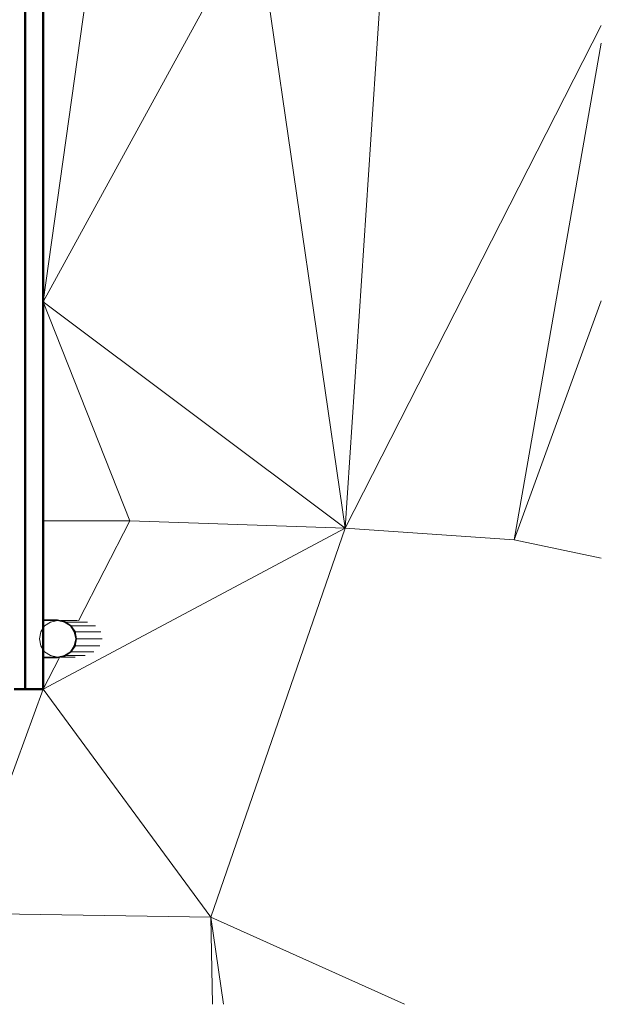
# Model space of a CAD drawing. Header units: millimetres. Extents: x 25471 to 48943, y 4737 to 38988.
# Tile 65 of 117: x 40638 to 42238, y 27771 to 30477. Entities that reach past the tile are written whole.
import ezdxf

# ---------------------------------------------------------------- set-up
doc = ezdxf.new("R2010")
doc.units = ezdxf.units.MM
for name, color, linetype, lineweight in [('A-PART-____-MCUT', 2, 'Continuous', 50), ('A-PART-____-OTLN', 2, 'Continuous', 20), ('A-WALL-____-MCUT', 113, 'Continuous', 50), ('A-WALL-____-OTLN', 113, 'Continuous', 20), ('L-SITE-____-OTLN', 91, 'Continuous', 20), ('Q-SPCQ-____-MCUT', 91, 'Continuous', 9), ('Q-SPCQ-____-OTLN', 91, 'Continuous', 20)]:
    doc.layers.add(name, color=color, linetype=linetype, lineweight=lineweight)

# ---------------------------------------------------------------- blocks, each defined once
blk = doc.blocks.new('Family - Site-608699-В_Этаж 01_Водопровод')
at = {"layer": 'L-SITE-____-OTLN', "color": 9}
for p, q in [((41532.9, 29079.5), (41647.4, 30813.7)), ((40703.2, 29702.3), (41287.9, 30771.1)), ((41532.9, 29079.5), (41287.9, 30771.1)), ((40703.2, 29702.3), (40843.9, 30707.2)), ((42237.6, 30461.4), (41532.9, 29079.5)), ((41998.2, 29048.3), (42237.6, 30413.4)), ((40940.7, 29100), (40703.2, 29702.3)), ((41532.9, 29079.5), (40703.2, 29702.3)), ((42237.6, 29704.8), (41998.2, 29048.3)), ((40940.7, 29100), (40703.2, 29099.8)), ((40799.7, 28825.3), (40940.7, 29100)), ((41532.9, 29079.5), (40940.7, 29100)), ((40703.2, 28637.6), (41532.9, 29079.5)), ((41164, 28011.1), (41532.9, 29079.5)), ((41998.2, 29048.3), (41532.9, 29079.5)), ((42237.6, 28997.2), (41998.2, 29048.3)), ((40703.2, 28637.6), (40748, 28724.8)), ((40476.6, 28021), (40703.2, 28637.6)), ((41164, 28011.1), (40703.2, 28637.6)), ((40476.6, 28021), (41164, 28011.1)), ((41168.4, 27771.2), (41164, 28011.1)), ((41198.3, 27771.2), (41164, 28011.1)), ((41696, 27771.2), (41164, 28011.1))]:
    blk.add_line(p, q, dxfattribs=at)
blk = doc.blocks.new('Прямая форма - Gypsum Plasterboard - Waterproof-608967-В_Этаж 01_Водопровод')
at = {"layer": 'A-WALL-____-MCUT', "color": 253}
for p, q in [((5030, 0), (1000, 0)), ((5030, -50), (5030, 0)), ((1000, -50), (5030, -50))]:
    blk.add_line(p, q, dxfattribs=at)
blk = doc.blocks.new('Прямая форма - Insulation - Thermal Break-608969-В_Этаж 01_Водопровод')
at = {"layer": 'A-WALL-____-MCUT', "color": 253}
for p, q in [((5030, -50), (1000, -50)), ((5030, -80), (5030, -50))]:
    blk.add_line(p, q, dxfattribs=at)
blk = doc.blocks.new('Прямая форма - SW - 007-608970-В_Этаж 01_Водопровод')
for name in ['Прямая форма - Gypsum Plasterboard - Waterproof-608967-В_Этаж 01_Водопровод', 'Прямая форма - Insulation - Thermal Break-608969-В_Этаж 01_Водопровод']:
    blk.add_blockref(name, (0, 0))
blk = doc.blocks.new('Family - Gypsum Plasterboard - Waterproof-608974-В_Этаж 01_Водопровод')
at = {"layer": 'A-PART-____-MCUT', "color": 253}
for p, q in [((5030, 0), (1000, 0)), ((5030, -50), (5030, 0)), ((1000, -50), (5030, -50))]:
    blk.add_line(p, q, dxfattribs=at)
blk = doc.blocks.new('Family - Insulation - Thermal Break-608978-В_Этаж 01_Водопровод')
at = {"layer": 'A-PART-____-MCUT', "color": 253}
for p, q in [((5030, -50), (1000, -50)), ((5030, -80), (5030, -50))]:
    blk.add_line(p, q, dxfattribs=at)
blk = doc.blocks.new('Прямая форма - V line-613405-В_Этаж 01_Водопровод')
at = {"layer": 'Q-SPCQ-____-MCUT', "color": 53}
for p, q in [((-35.4, 35.4), (-46.2, 19.1)), ((-19.1, 46.2), (-35.4, 35.4)), ((0, 50), (-19.1, 46.2)), ((19.1, 46.2), (0, 50)), ((35.4, 35.4), (19.1, 46.2)), ((46.2, 19.1), (35.4, 35.4)), ((-46.2, 19.1), (-50, 0)), ((-50, 0), (-46.2, -19.1)), ((50, 0), (46.2, 19.1)), ((46.2, -19.1), (50, 0)), ((-46.2, -19.1), (-35.4, -35.4)), ((35.4, -35.4), (46.2, -19.1)), ((-35.4, -35.4), (-19.1, -46.2)), ((-19.1, -46.2), (0, -50)), ((0, -50), (19.1, -46.2)), ((19.1, -46.2), (35.4, -35.4))]:
    blk.add_line(p, q, dxfattribs=at)
at = {"layer": 'Q-SPCQ-____-OTLN', "color": 9}
for p, q in [((-52, -0.1), (-52, 39)), ((-50.2, -0.1), (-50.2, 39)), ((50.2, 39), (50.2, -0.1)), ((52, -0.1), (52, 39)), ((-50, -1.1), (-50, 0)), ((50, 0), (50, -1.1)), ((-52, -0.1), (-48, -20)), ((-46.4, -19.3), (-50.2, -0.1)), ((-50, -48.8), (-50, -10.2)), ((-48, -20), (-36.8, -36.9)), ((-35.5, -35.6), (-46.4, -19.3)), ((-46.2, -76.2), (-46.2, -22.8)), ((46.4, -19.3), (35.5, -35.6)), ((36.8, -36.9), (48, -20)), ((46.2, -82), (46.2, -22.8)), ((50.2, -0.1), (46.4, -19.3)), ((48, -20), (52, -0.1)), ((50, -10.2), (50, -55.2)), ((-36.8, -36.9), (-19.9, -48.1)), ((-19.2, -46.5), (-35.5, -35.6)), ((-35.4, -99.8), (-35.4, -37.8)), ((-19.9, -48.1), (0, -52.1)), ((0, -50.3), (-19.2, -46.5)), ((-19.1, -116.2), (-19.1, -48.2)), ((19.2, -46.5), (0, -50.3)), ((0, -52.1), (19.9, -48.1)), ((0, -122.8), (0, -52.1)), ((19.1, -118.7), (19.1, -48.3)), ((35.5, -35.6), (19.2, -46.5)), ((19.9, -48.1), (36.8, -36.9)), ((35.4, -104.3), (35.4, -37.8))]:
    blk.add_line(p, q, dxfattribs=at)
blk = doc.blocks.new('Прямая форма - FU - 047-613406-В_Этаж 01_Водопровод')
blk.add_blockref('Прямая форма - V line-613405-В_Этаж 01_Водопровод', (0, 0))
blk = doc.blocks.new('V line_ifc_RVT-1-В_Этаж 01_Водопровод')
at = {"layer": 'A-PART-____-OTLN', "color": 9, "lineweight": 20, "rotation": 270}
for name in ['Family - Insulation - Thermal Break-608978-В_Этаж 01_Водопровод', 'Family - Gypsum Plasterboard - Waterproof-608974-В_Этаж 01_Водопровод']:
    blk.add_blockref(name, (40703.2, 33667.6), dxfattribs=at)
at = {"layer": 'A-WALL-____-OTLN', "color": 9, "lineweight": 20, "rotation": 270}
blk.add_blockref('Прямая форма - SW - 007-608970-В_Этаж 01_Водопровод', (40703.2, 33667.6), dxfattribs=at)
at = {"layer": 'L-SITE-____-OTLN', "color": 9, "lineweight": 20}
blk.add_blockref('Family - Site-608699-В_Этаж 01_Водопровод', (0, 0), dxfattribs=at)
at = {"layer": 'Q-SPCQ-____-OTLN', "color": 9, "lineweight": 20, "rotation": 90}
blk.add_blockref('Прямая форма - FU - 047-613406-В_Этаж 01_Водопровод', (40742.3, 28775.7), dxfattribs=at)

msp = doc.modelspace()

# ---------------------------------------------------------------- block references
at = {"lineweight": 9}
msp.add_blockref('V line_ifc_RVT-1-В_Этаж 01_Водопровод', (0, 0), dxfattribs=at)

doc.saveas('drawing.dxf')
